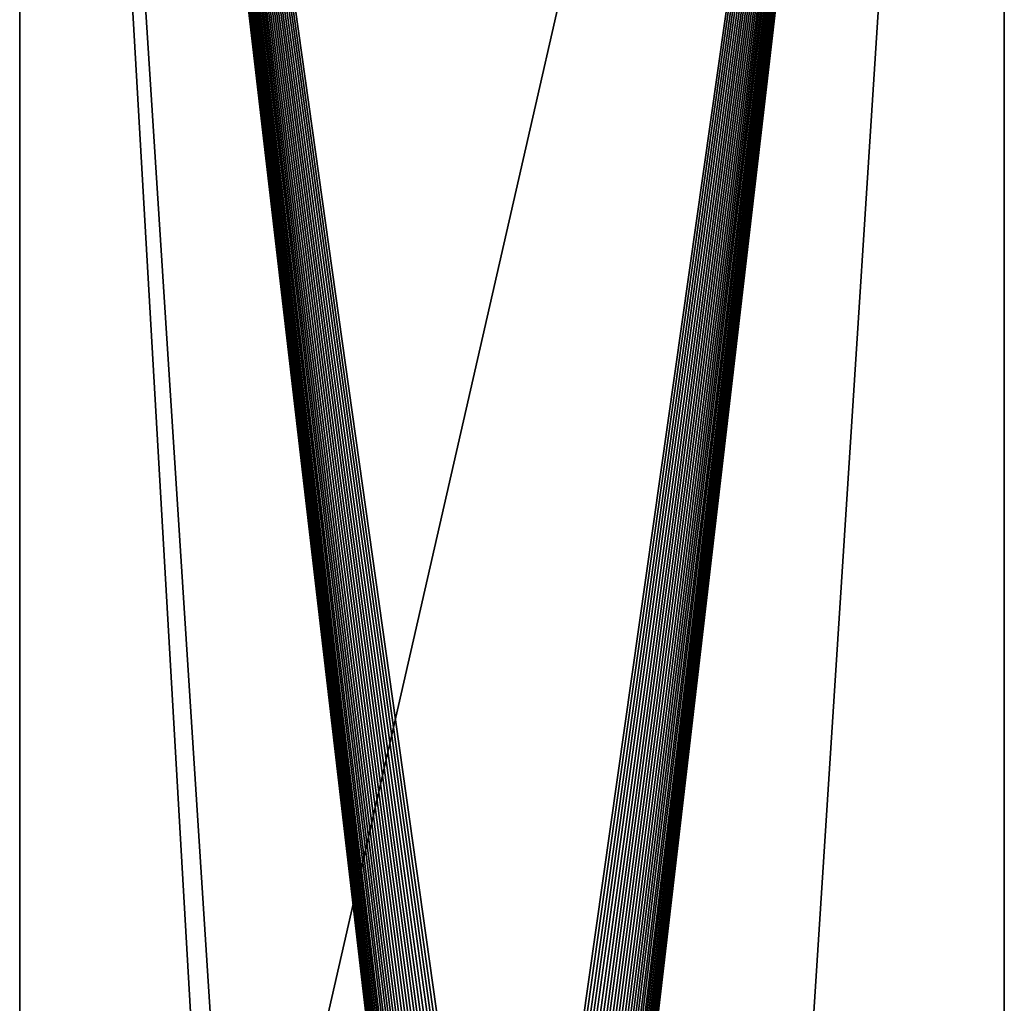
# Model space of a CAD drawing. Header units: millimetres. Extents: x 0 to 3270, y -325 to 325.
# Tile 63 of 256: x 1305 to 1395, y 55 to 145. Entities that reach past the tile are written whole.
import ezdxf

# ---------------------------------------------------------------- set-up
doc = ezdxf.new("R2010")
doc.units = ezdxf.units.MM
doc.layers.add('FootBore1_P1', color=7, linetype='Continuous')

# ---------------------------------------------------------------- blocks, each defined once
blk = doc.blocks.new('FootBore1_P1')
at = {"layer": 'FootBore1_P1'}
for points in [[(1305, 325), (1305, -325), (1305, 325, 80)], [(1305, -325), (1305, -325, 80), (1305, 325, 80)], [(1395, 325, 80), (1305, 325, 80), (1324.8, 17.7, 80)], [(1305, 325, 80), (1305, -325, 80), (1324.8, -17.7, 80)], [(1305, 325, 80), (1324.8, -17.7, 80), (1324.8, 17.7, 80)], [(1349.477, 6.98), (1305, 325), (1349.825, 6.998)], [(1349.13, 6.946), (1305, 325), (1349.477, 6.98)], [(1348.784, 6.894), (1305, 325), (1349.13, 6.946)], [(1348.442, 6.824), (1305, 325), (1348.784, 6.894)], [(1348.104, 6.738), (1305, 325), (1348.442, 6.824)], [(1347.771, 6.635), (1305, 325), (1348.104, 6.738)], [(1347.443, 6.516), (1305, 325), (1347.771, 6.635)], [(1347.121, 6.381), (1305, 325), (1347.443, 6.516)], [(1346.807, 6.229), (1305, 325), (1347.121, 6.381)], [(1346.5, 6.062), (1305, 325), (1346.807, 6.229)], [(1346.202, 5.88), (1305, 325), (1346.5, 6.062)], [(1345.914, 5.684), (1305, 325), (1346.202, 5.88)], [(1345.636, 5.473), (1305, 325), (1345.914, 5.684)], [(1345.368, 5.248), (1305, 325), (1345.636, 5.473)], [(1345.112, 5.011), (1305, 325), (1345.368, 5.248)], [(1344.869, 4.761), (1305, 325), (1345.112, 5.011)], [(1344.638, 4.5), (1305, 325), (1344.869, 4.761)], [(1344.42, 4.227), (1305, 325), (1344.638, 4.5)], [(1344.216, 3.943), (1305, 325), (1344.42, 4.227)], [(1344.027, 3.65), (1305, 325), (1344.216, 3.943)], [(1343.852, 3.348), (1305, 325), (1344.027, 3.65)], [(1343.693, 3.037), (1305, 325), (1343.852, 3.348)], [(1343.55, 2.719), (1305, 325), (1343.693, 3.037)], [(1343.422, 2.394), (1305, 325), (1343.55, 2.719)], [(1343.311, 2.063), (1305, 325), (1343.422, 2.394)], [(1343.216, 1.727), (1305, 325), (1343.311, 2.063)], [(1343.139, 1.387), (1305, 325), (1343.216, 1.727)], [(1305, 325), (1395, 325), (1349.825, 6.998)], [(1305, -325), (1305, 325), (1343, 0)], [(1343, 0), (1305, 325), (1343.009, 0.349)], [(1343.009, 0.349), (1305, 325), (1343.035, 0.697)], [(1343.035, 0.697), (1305, 325), (1343.078, 1.043)], [(1343.078, 1.043), (1305, 325), (1343.139, 1.387)], [(1395, 325, 80), (1324.8, 17.7, 80), (1375.2, 17.7, 80)], [(1349.825, 6.998), (1395, 325), (1350.175, 6.998)], [(1350.175, 6.998), (1395, 325), (1350.523, 6.98)], [(1350.523, 6.98), (1395, 325), (1350.87, 6.946)], [(1350.87, 6.946), (1395, 325), (1351.216, 6.894)], [(1351.216, 6.894), (1395, 325), (1351.558, 6.824)], [(1351.558, 6.824), (1395, 325), (1351.896, 6.738)], [(1351.896, 6.738), (1395, 325), (1352.229, 6.635)], [(1352.229, 6.635), (1395, 325), (1352.557, 6.516)], [(1352.557, 6.516), (1395, 325), (1352.879, 6.381)], [(1352.879, 6.381), (1395, 325), (1353.193, 6.229)], [(1353.193, 6.229), (1395, 325), (1353.5, 6.062)], [(1353.5, 6.062), (1395, 325), (1353.798, 5.88)], [(1353.798, 5.88), (1395, 325), (1354.086, 5.684)], [(1354.086, 5.684), (1395, 325), (1354.364, 5.473)], [(1354.364, 5.473), (1395, 325), (1354.632, 5.248)], [(1354.632, 5.248), (1395, 325), (1354.888, 5.011)], [(1354.888, 5.011), (1395, 325), (1355.131, 4.761)], [(1355.131, 4.761), (1395, 325), (1355.362, 4.5)], [(1355.362, 4.5), (1395, 325), (1355.58, 4.227)], [(1355.58, 4.227), (1395, 325), (1355.784, 3.943)], [(1355.784, 3.943), (1395, 325), (1355.973, 3.65)], [(1355.973, 3.65), (1395, 325), (1356.148, 3.348)], [(1356.148, 3.348), (1395, 325), (1356.307, 3.037)], [(1356.307, 3.037), (1395, 325), (1356.45, 2.719)], [(1356.45, 2.719), (1395, 325), (1356.578, 2.394)], [(1356.578, 2.394), (1395, 325), (1356.689, 2.063)], [(1356.689, 2.063), (1395, 325), (1356.784, 1.727)], [(1356.784, 1.727), (1395, 325), (1356.861, 1.387)], [(1395, 325), (1356.922, 1.043), (1356.861, 1.387)], [(1395, 325), (1356.965, 0.697), (1356.922, 1.043)], [(1395, 325), (1356.991, 0.349), (1356.965, 0.697)], [(1395, 325), (1357, 0), (1356.991, 0.349)], [(1395, 325), (1395, -325), (1357, 0)], [(1395, -325, 80), (1395, 325, 80), (1375.2, 17.7, 80)], [(1395, -325), (1395, 325), (1395, 325, 80)], [(1395, -325, 80), (1395, -325), (1395, 325, 80)]]:
    blk.add_3dface(points, dxfattribs=at)

msp = doc.modelspace()

# ---------------------------------------------------------------- block references
at = {"layer": 'FootBore1_P1'}
msp.add_blockref('FootBore1_P1', (0, 0), dxfattribs=at)

doc.saveas('drawing.dxf')
